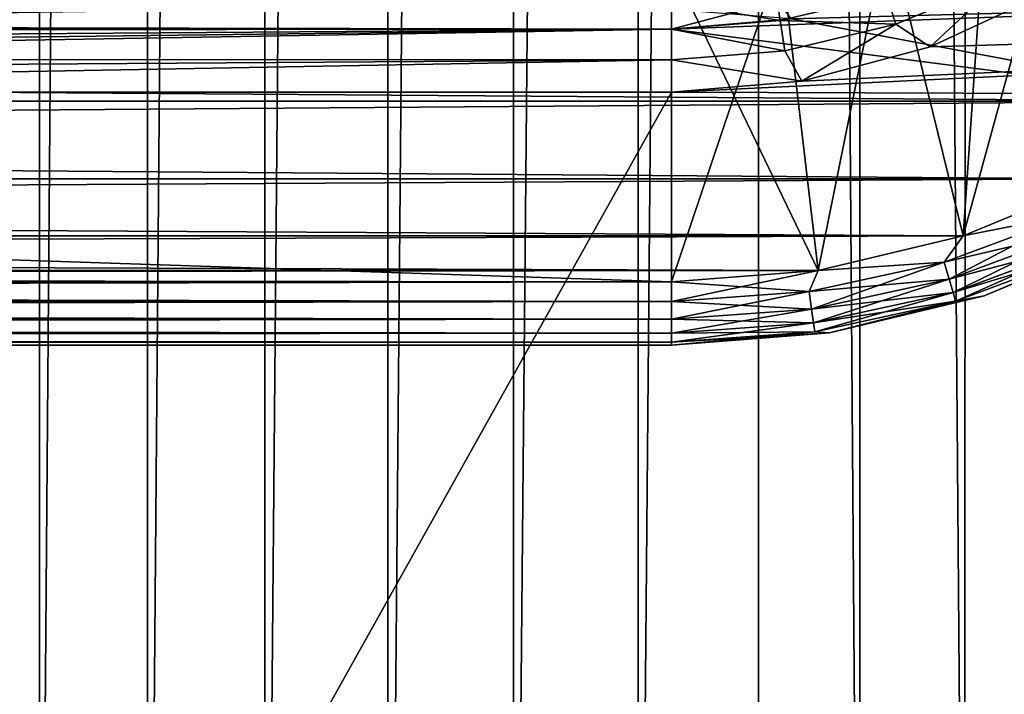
# Model space of a CAD drawing. Header units: metres. Extents: x -86 to 86, y -57 to 57.
# Tile 140 of 256: x 32 to 40, y -48 to -43. Entities that reach past the tile are written whole.
import ezdxf

# ---------------------------------------------------------------- set-up
doc = ezdxf.new("R2010")
doc.units = ezdxf.units.M
doc.layers.add('solid_125286', color=7, linetype='CONTINUOUS')

msp = doc.modelspace()

# ---------------------------------------------------------------- linework, layer by layer
at = {"layer": 'solid_125286'}
for points in [[(36.251842, 54.994244, -2), (36.251736, -54.994247, -2), (35.258888, -54.955368, -2)], [(36.251842, 54.994244, -2), (35.258888, -54.955368, -2), (35.258972, 54.955376, -2)], [(37.237957, 54.868595, -2), (36.251736, -54.994247, -2), (36.251842, 54.994244, -2)], [(35.258972, 54.955376, -2), (35.258888, -54.955368, -2), (34.285557, -54.753021, -2)], [(35.258972, 54.955376, -2), (34.285557, -54.753021, -2), (34.285618, 54.75304, -2)], [(37.237957, 54.868595, -2), (37.237858, -54.868614, -2), (36.251736, -54.994247, -2)], [(38.18959, 54.581974, -2), (37.237858, -54.868614, -2), (37.237957, 54.868595, -2)], [(34.285618, 54.75304, -2), (34.285557, -54.753021, -2), (33.359474, -54.392982, -2)], [(34.285618, 54.75304, -2), (33.359474, -54.392982, -2), (33.359512, 54.393002, -2)], [(38.18959, 54.581974, -2), (38.189449, -54.582031, -2), (37.237858, -54.868614, -2)], [(38.18959, 54.581974, -2), (38.990757, -54.3414, -2), (38.189449, -54.582031, -2)], [(38.994694, 54.340565, -2), (38.990757, -54.3414, -2), (38.18959, 54.581974, -2)], [(33.359512, 54.393002, -2), (33.359474, -54.392982, -2), (32.505146, -53.884754, -2)], [(33.359512, 54.393002, -2), (32.505146, -53.884754, -2), (32.505161, 53.884766, -2)], [(38.994694, 54.340565, -2), (39.821274, -54.237724, -2), (38.990757, -54.3414, -2)], [(39.82848, 54.237431, -2), (39.821274, -54.237724, -2), (38.994694, 54.340565, -2)], [(40.668133, 54.275387, -2), (40.65712, -54.273968, -2), (39.82848, 54.237431, -2)], [(39.82848, 54.237431, -2), (40.65712, -54.273968, -2), (39.821274, -54.237724, -2)], [(32.505161, 53.884766, -2), (32.505146, -53.884754, -2), (31.746595, -53.242641, -2)], [(32.505161, 53.884766, -2), (31.746595, -53.242641, -2), (31.746595, 53.242641, -2)], [(40.713818, -41.330288, 69.5), (40.900078, -44.185005, 69.5), (39.808067, -44.635948, 69.5)], [(40.000019, -41.830116, 69.5), (40.713818, -41.330288, 69.5), (39.808067, -44.635948, 69.5)], [(40.713818, -41.330288, 51.5), (40.900078, -44.185005, 51.5), (39.808067, -44.635948, 51.5)], [(40.000019, -41.830116, 51.5), (40.713818, -41.330288, 51.5), (39.808067, -44.635948, 51.5)], [(40.713818, -41.330288, 60.5), (40.900078, -44.185005, 60.5), (39.808067, -44.635948, 60.5)], [(40.000019, -41.830116, 60.5), (40.713818, -41.330288, 60.5), (39.808067, -44.635948, 60.5)], [(40.900078, -44.185005, 44.5), (40.713818, -41.330288, 44.5), (40.000019, -41.830116, 44.5)], [(40.713818, -41.330288, 53.5), (40.000019, -41.830116, 53.5), (40.900078, -44.185005, 53.5)], [(40.900078, -44.185005, 62.5), (40.713818, -41.330288, 62.5), (40.000019, -41.830116, 62.5)], [(39.808067, -44.635948, 44.5), (40.000019, -41.830116, 44.5), (39.210236, -42.198387, 44.5)], [(40.000019, -41.830116, 53.5), (39.210236, -42.198387, 53.5), (39.808067, -44.635948, 53.5)], [(39.808067, -44.635948, 62.5), (40.000019, -41.830116, 62.5), (39.210236, -42.198387, 62.5)], [(39.210239, -42.198383, 69.5), (40.000019, -41.830116, 69.5), (39.808067, -44.635948, 69.5)], [(39.210239, -42.198383, 51.5), (40.000019, -41.830116, 51.5), (39.808067, -44.635948, 51.5)], [(39.210239, -42.198383, 60.5), (40.000019, -41.830116, 60.5), (39.808067, -44.635948, 60.5)], [(39.808067, -44.635948, 44.5), (40.900078, -44.185005, 44.5), (40.000019, -41.830116, 44.5)], [(40.000019, -41.830116, 53.5), (39.808067, -44.635948, 53.5), (40.900078, -44.185005, 53.5)], [(39.808067, -44.635948, 62.5), (40.900078, -44.185005, 62.5), (40.000019, -41.830116, 62.5)], [(38.368114, -42.424034, 69.5), (39.210239, -42.198383, 69.5), (38.661774, -44.909374, 69.5)], [(38.368114, -42.424034, 51.5), (39.210239, -42.198383, 51.5), (38.661774, -44.909374, 51.5)], [(38.368114, -42.424034, 60.5), (39.210239, -42.198383, 60.5), (38.661774, -44.909374, 60.5)], [(38.661774, -44.909374, 44.5), (39.210236, -42.198387, 44.5), (38.368114, -42.424034, 44.5)], [(39.210236, -42.198387, 53.5), (38.368114, -42.424034, 53.5), (38.661774, -44.909374, 53.5)], [(38.661774, -44.909374, 62.5), (39.210236, -42.198387, 62.5), (38.368114, -42.424034, 62.5)], [(39.210239, -42.198383, 69.5), (39.808067, -44.635948, 69.5), (38.661774, -44.909374, 69.5)], [(39.210239, -42.198383, 51.5), (39.808067, -44.635948, 51.5), (38.661774, -44.909374, 51.5)], [(39.210239, -42.198383, 60.5), (39.808067, -44.635948, 60.5), (38.661774, -44.909374, 60.5)], [(38.661774, -44.909374, 44.5), (39.808067, -44.635948, 44.5), (39.210236, -42.198387, 44.5)], [(39.210236, -42.198387, 53.5), (38.661774, -44.909374, 53.5), (39.808067, -44.635948, 53.5)], [(38.661774, -44.909374, 62.5), (39.808067, -44.635948, 62.5), (39.210236, -42.198387, 62.5)], [(38.661774, -44.909374, 44.5), (38.368114, -42.424034, 44.5), (37.5, -42.5, 44.5)], [(38.368114, -42.424034, 69.5), (38.661774, -44.909374, 69.5), (37.5, -45, 69.5)], [(37.5, -42.5, 69.5), (38.368114, -42.424034, 69.5), (37.5, -45, 69.5)], [(38.368114, -42.424034, 53.5), (37.5, -42.5, 53.5), (38.661774, -44.909374, 53.5)], [(38.368114, -42.424034, 51.5), (38.661774, -44.909374, 51.5), (37.5, -45, 51.5)], [(37.5, -42.5, 51.5), (38.368114, -42.424034, 51.5), (37.5, -45, 51.5)], [(38.368114, -42.424034, 60.5), (38.661774, -44.909374, 60.5), (37.5, -45, 60.5)], [(37.5, -42.5, 60.5), (38.368114, -42.424034, 60.5), (37.5, -45, 60.5)], [(38.661774, -44.909374, 62.5), (38.368114, -42.424034, 62.5), (37.5, -42.5, 62.5)], [(-37.5, -45, 51.5), (-37.5, -42.5, 51.5), (37.5, -42.5, 51.5)], [(37.5, -45, 44.5), (37.5, -42.5, 44.5), (-37.5, -42.5, 44.5)], [(-37.5, -45, 44.5), (37.5, -45, 44.5), (-37.5, -42.5, 44.5)], [(-37.5, -45, 60.5), (-37.5, -42.5, 60.5), (37.5, -42.5, 60.5)], [(-37.5, -45, 53.5), (37.5, -45, 53.5), (-37.5, -42.5, 53.5)], [(37.5, -42.5, 53.5), (-37.5, -42.5, 53.5), (37.5, -45, 53.5)], [(-37.5, -45, 69.5), (-37.5, -42.5, 69.5), (37.5, -42.5, 69.5)], [(37.5, -45, 62.5), (37.5, -42.5, 62.5), (-37.5, -42.5, 62.5)], [(-37.5, -45, 62.5), (37.5, -45, 62.5), (-37.5, -42.5, 62.5)], [(-37.5, -45, 69.5), (37.5, -42.5, 69.5), (37.5, -45, 69.5)], [(-37.5, -45, 51.5), (37.5, -42.5, 51.5), (37.5, -45, 51.5)], [(-37.5, -45, 60.5), (37.5, -42.5, 60.5), (37.5, -45, 60.5)], [(37.5, -45, 44.5), (38.661774, -44.909374, 44.5), (37.5, -42.5, 44.5)], [(37.5, -42.5, 53.5), (37.5, -45, 53.5), (38.661774, -44.909374, 53.5)], [(37.5, -45, 62.5), (38.661774, -44.909374, 62.5), (37.5, -42.5, 62.5)], [(39.199802, -42.731457, 10.133582), (39.274437, -42.961151, 10.033804), (40.106899, -42.616329, 10.033804)], [(40.106899, -42.616329, 10.033804), (39.274437, -42.961151, 10.033804), (39.545441, -43.140511, 10)], [(40.106899, -42.616329, 10.033804), (39.545441, -43.140511, 10), (40.49678, -42.698009, 10)], [(37.5, -43.5, 10), (54.384724, -43.557079, 10), (53.86721, -42.706646, 10)], [(38.532448, -43.410397, 10), (37.5, -43.5, 10), (53.86721, -42.706646, 10)], [(38.328049, -42.728096, 10.292523), (37.5, -42.793262, 10.292523), (38.360497, -42.932957, 10.133582)], [(38.328049, -42.728096, 10.292523), (38.360497, -42.932957, 10.133582), (39.199802, -42.731457, 10.133582)], [(39.199802, -42.731457, 10.133582), (38.360497, -42.932957, 10.133582), (39.274437, -42.961151, 10.033804)], [(39.545441, -43.140511, 10), (38.532448, -43.410397, 10), (53.86721, -42.706646, 10)], [(40.49678, -42.698009, 10), (39.545441, -43.140511, 10), (53.86721, -42.706646, 10)], [(23.418167, -42.999939, 10.13401), (37.5, -43.000679, 10.133582), (37.5, -42.793262, 10.292523)], [(23.418167, -42.860226, 10.231438), (23.418167, -42.999939, 10.13401), (37.5, -42.793262, 10.292523)], [(38.33622, -42.779678, 42.475529), (38.446411, -42.917866, 42.5), (37.5, -43, 42.5)], [(38.33622, -42.779678, 42.475529), (37.5, -43, 42.5), (37.5, -42.845493, 42.475529)], [(38.360497, -42.932957, 10.133582), (37.5, -42.793262, 10.292523), (37.5, -43.000679, 10.133582)], [(37.5, -43, 71.5), (41.905605, -43.56963, 71.5), (42.803261, -42.803261, 71.5)], [(38.446411, -42.917866, 71.5), (37.5, -43, 71.5), (42.803261, -42.803261, 71.5)], [(38.446411, -42.917866, 42.5), (42.803261, -42.803261, 42.5), (41.905605, -43.56963, 42.5)], [(-37.5, -42.845493, 42.475529), (37.5, -43, 42.5), (-37.5, -43, 42.5)], [(-37.5, -42.845493, 42.475529), (37.5, -42.845493, 42.475529), (37.5, -43, 42.5)], [(37.5, -42.84594, 71.52433), (-37.5, -43, 71.5), (37.5, -43, 71.5)], [(-37.5, -42.84594, 71.52433), (-37.5, -43, 71.5), (37.5, -42.84594, 71.52433)], [(37.5, -42.84594, 71.52433), (37.5, -43, 71.5), (38.446411, -42.917866, 71.5)], [(37.5, -43, 42.5), (38.446411, -42.917866, 42.5), (41.905605, -43.56963, 42.5)], [(38.360497, -42.932957, 10.133582), (37.5, -43.000679, 10.133582), (38.398277, -43.171497, 10.033804)], [(38.360497, -42.932957, 10.133582), (38.398277, -43.171497, 10.033804), (39.274437, -42.961151, 10.033804)], [(39.274437, -42.961151, 10.033804), (38.398277, -43.171497, 10.033804), (38.532448, -43.410397, 10)], [(39.274437, -42.961151, 10.033804), (38.532448, -43.410397, 10), (39.545441, -43.140511, 10)], [(-37.5, -43, 42.5), (41.905605, -43.56963, 42.5), (-41.905605, -43.56963, 42.5)], [(37.5, -43, 71.5), (-41.905605, -43.56963, 71.5), (41.905605, -43.56963, 71.5)], [(-37.5, -43, 71.5), (-41.905605, -43.56963, 71.5), (37.5, -43, 71.5)], [(-37.5, -43, 42.5), (37.5, -43, 42.5), (41.905605, -43.56963, 42.5)], [(23.418167, -42.999939, 10.13401), (23.418167, -43.010509, 10.127991), (37.5, -43.000679, 10.133582)], [(23.418167, -43.241283, 10.034046), (37.5, -43.242191, 10.033804), (37.5, -43.000679, 10.133582)], [(23.418167, -43.172482, 10.055155), (23.418167, -43.241283, 10.034046), (37.5, -43.000679, 10.133582)], [(23.418167, -43.010509, 10.127991), (23.418167, -43.172482, 10.055155), (37.5, -43.000679, 10.133582)], [(38.398277, -43.171497, 10.033804), (37.5, -43.000679, 10.133582), (37.5, -43.242191, 10.033804)], [(38.398277, -43.171497, 10.033804), (37.5, -43.242191, 10.033804), (38.532448, -43.410397, 10)], [(23.418167, -43.241283, 10.034046), (23.418167, -43.337727, 10.013254), (37.5, -43.242191, 10.033804)], [(37.5, -43.242191, 10.033804), (23.418167, -43.5, 10), (37.5, -43.5, 10)], [(23.418167, -43.337727, 10.013254), (23.418167, -43.5, 10), (37.5, -43.242191, 10.033804)], [(37.5, -43.242191, 10.033804), (37.5, -43.5, 10), (38.532448, -43.410397, 10)], [(23.153057, -43.477154, 9.985218), (32.453701, -52.535534, 10), (23.295761, -43.474712, 9.997639)], [(32.270687, -52.718548, 9.965926), (32.453701, -52.535534, 10), (23.153057, -43.477154, 9.985218)], [(23.295761, -43.474712, 9.997639), (32.453701, -52.535534, 10), (23.418167, -43.5, 10)], [(37.5, -43.5, 10), (23.418167, -43.5, 10), (32.453701, -52.535534, 10)], [(37.5, -43.5, 10), (32.453701, -52.535534, 10), (54.384724, -43.557079, 10)], [(40.900078, -44.185005, 42.5), (-40.900078, -44.185005, 42.5), (-41.905605, -43.56963, 42.5)], [(41.905605, -43.56963, 42.5), (40.900078, -44.185005, 42.5), (-41.905605, -43.56963, 42.5)], [(-41.905605, -43.56963, 71.5), (-40.900078, -44.185005, 71.5), (41.905605, -43.56963, 71.5)], [(-40.900078, -44.185005, 71.5), (40.900078, -44.185005, 71.5), (41.905605, -43.56963, 71.5)], [(32.453701, -52.535534, 10), (55.047531, -44.644482, 10), (54.384724, -43.557079, 10)], [(39.808067, -44.635948, 42.5), (-39.808067, -44.635948, 42.5), (-40.900078, -44.185005, 42.5)], [(40.900078, -44.185005, 42.5), (39.808067, -44.635948, 42.5), (-40.900078, -44.185005, 42.5)], [(-40.900078, -44.185005, 71.5), (-39.808067, -44.635948, 71.5), (40.900078, -44.185005, 71.5)], [(-39.808067, -44.635948, 71.5), (39.808067, -44.635948, 71.5), (40.900078, -44.185005, 71.5)], [(40.679611, -44.462379, 44.475674), (40.900078, -44.185005, 44.5), (39.808067, -44.635948, 44.5)], [(40.679798, -44.462788, 69.524475), (39.808067, -44.635948, 69.5), (40.900078, -44.185005, 69.5)], [(40.679611, -44.462379, 53.475674), (40.900078, -44.185005, 53.5), (39.808067, -44.635948, 53.5)], [(40.679798, -44.462788, 51.524471), (39.808067, -44.635948, 51.5), (40.900078, -44.185005, 51.5)], [(40.679798, -44.462788, 60.524471), (39.808067, -44.635948, 60.5), (40.900078, -44.185005, 60.5)], [(40.679611, -44.462379, 62.475674), (40.900078, -44.185005, 62.5), (39.808067, -44.635948, 62.5)], [(40.679798, -44.462788, 42.524471), (39.808067, -44.635948, 42.5), (40.900078, -44.185005, 42.5)], [(40.679611, -44.462379, 71.47567), (40.900078, -44.185005, 71.5), (39.808067, -44.635948, 71.5)], [(40.679611, -44.462379, 44.475674), (39.808067, -44.635948, 44.5), (39.656399, -44.844017, 44.475674)], [(40.679611, -44.462379, 53.475674), (39.808067, -44.635948, 53.5), (39.656399, -44.844017, 53.475674)], [(40.679611, -44.462379, 62.475674), (39.808067, -44.635948, 62.5), (39.656399, -44.844017, 62.475674)], [(39.656399, -44.844017, 71.47567), (40.679611, -44.462379, 71.47567), (39.808067, -44.635948, 71.5)], [(40.737595, -44.589344, 71.404694), (40.679611, -44.462379, 71.47567), (39.656399, -44.844017, 71.47567)], [(40.679611, -44.462379, 62.475674), (39.656399, -44.844017, 62.475674), (40.737595, -44.589344, 62.404694)], [(40.679611, -44.462379, 44.475674), (39.656399, -44.844017, 44.475674), (40.737595, -44.589344, 44.404694)], [(40.679611, -44.462379, 53.475674), (39.656399, -44.844017, 53.475674), (40.737595, -44.589344, 53.404694)], [(40.679798, -44.462788, 69.524475), (39.656525, -44.844448, 69.524475), (39.808067, -44.635948, 69.5)], [(40.679798, -44.462788, 51.524471), (39.656525, -44.844448, 51.524471), (39.808067, -44.635948, 51.5)], [(40.679798, -44.462788, 60.524471), (39.656525, -44.844448, 60.524471), (39.808067, -44.635948, 60.5)], [(40.679798, -44.462788, 42.524471), (39.656525, -44.844448, 42.524471), (39.808067, -44.635948, 42.5)], [(39.695827, -44.978306, 69.595581), (39.656525, -44.844448, 69.524475), (40.679798, -44.462788, 69.524475)], [(39.695827, -44.978306, 42.595585), (39.656525, -44.844448, 42.524471), (40.679798, -44.462788, 42.524471)], [(39.695827, -44.978306, 51.595585), (39.656525, -44.844448, 51.524471), (40.679798, -44.462788, 51.524471)], [(39.695827, -44.978306, 60.595585), (39.656525, -44.844448, 60.524471), (40.679798, -44.462788, 60.524471)], [(40.737751, -44.589691, 69.595581), (39.695827, -44.978306, 69.595581), (40.679798, -44.462788, 69.524475)], [(40.737751, -44.589691, 42.595585), (39.695827, -44.978306, 42.595585), (40.679798, -44.462788, 42.524471)], [(40.737751, -44.589691, 51.595585), (39.695827, -44.978306, 51.595585), (40.679798, -44.462788, 51.524471)], [(40.737751, -44.589691, 60.595585), (39.695827, -44.978306, 60.595585), (40.679798, -44.462788, 60.524471)], [(39.695721, -44.97794, 71.404694), (40.737595, -44.589344, 71.404694), (39.656399, -44.844017, 71.47567)], [(39.656399, -44.844017, 62.475674), (39.695721, -44.97794, 62.404694), (40.737595, -44.589344, 62.404694)], [(39.656399, -44.844017, 44.475674), (39.695721, -44.97794, 44.404694), (40.737595, -44.589344, 44.404694)], [(39.656399, -44.844017, 53.475674), (39.695721, -44.97794, 53.404694), (40.737595, -44.589344, 53.404694)], [(40.783611, -44.690109, 71.294022), (40.737595, -44.589344, 71.404694), (39.695721, -44.97794, 71.404694)], [(40.737595, -44.589344, 62.404694), (39.695721, -44.97794, 62.404694), (40.783611, -44.690109, 62.294018)], [(40.737595, -44.589344, 44.404694), (39.695721, -44.97794, 44.404694), (40.783611, -44.690109, 44.294018)], [(40.737595, -44.589344, 53.404694), (39.695721, -44.97794, 53.404694), (40.783611, -44.690109, 53.294018)], [(39.727009, -45.084499, 69.70636), (39.695827, -44.978306, 69.595581), (40.737751, -44.589691, 69.595581)], [(39.727009, -45.084499, 42.70636), (39.695827, -44.978306, 42.595585), (40.737751, -44.589691, 42.595585)], [(39.727009, -45.084499, 51.70636), (39.695827, -44.978306, 51.595585), (40.737751, -44.589691, 51.595585)], [(39.727009, -45.084499, 60.70636), (39.695827, -44.978306, 60.595585), (40.737751, -44.589691, 60.595585)], [(40.78373, -44.690361, 69.70636), (39.727009, -45.084499, 69.70636), (40.737751, -44.589691, 69.595581)], [(40.78373, -44.690361, 42.70636), (39.727009, -45.084499, 42.70636), (40.737751, -44.589691, 42.595585)], [(40.78373, -44.690361, 51.70636), (39.727009, -45.084499, 51.70636), (40.737751, -44.589691, 51.595585)], [(40.78373, -44.690361, 60.70636), (39.727009, -45.084499, 60.70636), (40.737751, -44.589691, 60.595585)], [(38.661774, -44.909374, 42.5), (-38.661774, -44.909374, 42.5), (-39.808067, -44.635948, 42.5)], [(39.808067, -44.635948, 42.5), (38.661774, -44.909374, 42.5), (-39.808067, -44.635948, 42.5)], [(-39.808067, -44.635948, 71.5), (-38.661774, -44.909374, 71.5), (39.808067, -44.635948, 71.5)], [(-38.661774, -44.909374, 71.5), (38.661774, -44.909374, 71.5), (39.808067, -44.635948, 71.5)], [(32.453701, -52.535534, 10), (55.528103, -45.840694, 10), (55.047531, -44.644482, 10)], [(39.656399, -44.844017, 44.475674), (39.808067, -44.635948, 44.5), (38.661774, -44.909374, 44.5)], [(39.656525, -44.844448, 69.524475), (38.661774, -44.909374, 69.5), (39.808067, -44.635948, 69.5)], [(39.656399, -44.844017, 53.475674), (39.808067, -44.635948, 53.5), (38.661774, -44.909374, 53.5)], [(39.656525, -44.844448, 51.524471), (38.661774, -44.909374, 51.5), (39.808067, -44.635948, 51.5)], [(39.656525, -44.844448, 60.524471), (38.661774, -44.909374, 60.5), (39.808067, -44.635948, 60.5)], [(39.656399, -44.844017, 62.475674), (39.808067, -44.635948, 62.5), (38.661774, -44.909374, 62.5)], [(39.656525, -44.844448, 42.524471), (38.661774, -44.909374, 42.5), (39.808067, -44.635948, 42.5)], [(39.656399, -44.844017, 71.47567), (39.808067, -44.635948, 71.5), (38.661774, -44.909374, 71.5)], [(39.972137, -45.108452, 71), (41.131924, -44.628052, 71), (40.813152, -44.754795, 71.15451)], [(41.131924, -44.628052, 70), (41.131924, -44.628052, 71), (39.972137, -45.108452, 71)], [(39.972137, -45.108452, 70), (41.131924, -44.628052, 70), (39.972137, -45.108452, 71)], [(40.813213, -44.754929, 69.84594), (41.131924, -44.628052, 70), (39.972137, -45.108452, 70)], [(39.972137, -45.108452, 62), (39.972137, -45.108452, 61), (41.131924, -44.628052, 61)], [(40.813213, -44.754929, 60.84594), (41.131924, -44.628052, 61), (39.972137, -45.108452, 61)], [(41.131924, -44.628052, 62), (39.972137, -45.108452, 62), (41.131924, -44.628052, 61)], [(40.813152, -44.754795, 62.154507), (39.972137, -45.108452, 62), (41.131924, -44.628052, 62)], [(40.813152, -44.754795, 44.154507), (39.972137, -45.108452, 44), (41.131924, -44.628052, 44)], [(41.131924, -44.628052, 43), (41.131924, -44.628052, 44), (39.972137, -45.108452, 44)], [(39.972137, -45.108452, 43), (41.131924, -44.628052, 43), (39.972137, -45.108452, 44)], [(40.813213, -44.754929, 42.84594), (41.131924, -44.628052, 43), (39.972137, -45.108452, 43)], [(41.131924, -44.628052, 52), (39.972137, -45.108452, 52), (40.813213, -44.754929, 51.84594)], [(39.972137, -45.108452, 53), (39.972137, -45.108452, 52), (41.131924, -44.628052, 52)], [(39.972137, -45.108452, 53), (41.131924, -44.628052, 52), (41.131924, -44.628052, 53)], [(40.813152, -44.754795, 53.154507), (39.972137, -45.108452, 53), (41.131924, -44.628052, 53)], [(39.726933, -45.084232, 71.294022), (40.783611, -44.690109, 71.294022), (39.695721, -44.97794, 71.404694)], [(39.695721, -44.97794, 62.404694), (39.726933, -45.084232, 62.294018), (40.783611, -44.690109, 62.294018)], [(39.695721, -44.97794, 44.404694), (39.726933, -45.084232, 44.294018), (40.783611, -44.690109, 44.294018)], [(39.695721, -44.97794, 53.404694), (39.726933, -45.084232, 53.294018), (40.783611, -44.690109, 53.294018)], [(40.813152, -44.754795, 71.15451), (40.783611, -44.690109, 71.294022), (39.726933, -45.084232, 71.294022)], [(40.783611, -44.690109, 62.294018), (39.726933, -45.084232, 62.294018), (40.813152, -44.754795, 62.154507)], [(40.783611, -44.690109, 44.294018), (39.726933, -45.084232, 44.294018), (40.813152, -44.754795, 44.154507)], [(40.783611, -44.690109, 53.294018), (39.726933, -45.084232, 53.294018), (40.813152, -44.754795, 53.154507)], [(39.746967, -45.152462, 71.15451), (40.813152, -44.754795, 71.15451), (39.726933, -45.084232, 71.294022)], [(39.726933, -45.084232, 62.294018), (39.746967, -45.152462, 62.154507), (40.813152, -44.754795, 62.154507)], [(39.726933, -45.084232, 44.294018), (39.746967, -45.152462, 44.154507), (40.813152, -44.754795, 44.154507)], [(39.726933, -45.084232, 53.294018), (39.746967, -45.152462, 53.154507), (40.813152, -44.754795, 53.154507)], [(39.747005, -45.152603, 69.84594), (39.727009, -45.084499, 69.70636), (40.78373, -44.690361, 69.70636)], [(39.747005, -45.152603, 42.84594), (39.727009, -45.084499, 42.70636), (40.78373, -44.690361, 42.70636)], [(39.747005, -45.152603, 51.84594), (39.727009, -45.084499, 51.70636), (40.78373, -44.690361, 51.70636)], [(39.747005, -45.152603, 60.84594), (39.727009, -45.084499, 60.70636), (40.78373, -44.690361, 60.70636)], [(39.972137, -45.108452, 71), (40.813152, -44.754795, 71.15451), (39.746967, -45.152462, 71.15451)], [(40.813152, -44.754795, 62.154507), (39.746967, -45.152462, 62.154507), (39.972137, -45.108452, 62)], [(40.813152, -44.754795, 44.154507), (39.746967, -45.152462, 44.154507), (39.972137, -45.108452, 44)], [(40.813152, -44.754795, 53.154507), (39.746967, -45.152462, 53.154507), (39.972137, -45.108452, 53)], [(40.813213, -44.754929, 69.84594), (39.747005, -45.152603, 69.84594), (40.78373, -44.690361, 69.70636)], [(40.813213, -44.754929, 42.84594), (39.747005, -45.152603, 42.84594), (40.78373, -44.690361, 42.70636)], [(40.813213, -44.754929, 51.84594), (39.747005, -45.152603, 51.84594), (40.78373, -44.690361, 51.70636)], [(40.813213, -44.754929, 60.84594), (39.747005, -45.152603, 60.84594), (40.78373, -44.690361, 60.70636)], [(40.813213, -44.754929, 69.84594), (39.972137, -45.108452, 70), (39.747005, -45.152603, 69.84594)], [(40.813213, -44.754929, 60.84594), (39.972137, -45.108452, 61), (39.747005, -45.152603, 60.84594)], [(40.813213, -44.754929, 42.84594), (39.972137, -45.108452, 43), (39.747005, -45.152603, 42.84594)], [(39.972137, -45.108452, 52), (39.747005, -45.152603, 51.84594), (40.813213, -44.754929, 51.84594)], [(37.5, -45, 42.5), (-37.5, -45, 42.5), (-38.661774, -44.909374, 42.5)], [(38.661774, -44.909374, 42.5), (37.5, -45, 42.5), (-38.661774, -44.909374, 42.5)], [(-38.661774, -44.909374, 71.5), (-37.5, -45, 71.5), (38.661774, -44.909374, 71.5)], [(-37.5, -45, 71.5), (37.5, -45, 71.5), (38.661774, -44.909374, 71.5)], [(38.589287, -45.076153, 44.475674), (38.661774, -44.909374, 44.5), (37.5, -45, 44.5)], [(37.5, -45.154507, 69.524475), (37.5, -45, 69.5), (38.661774, -44.909374, 69.5)], [(38.589352, -45.076595, 69.524475), (37.5, -45.154507, 69.524475), (38.661774, -44.909374, 69.5)], [(38.589287, -45.076153, 53.475674), (38.661774, -44.909374, 53.5), (37.5, -45, 53.5)], [(37.5, -45.154507, 51.524471), (37.5, -45, 51.5), (38.661774, -44.909374, 51.5)], [(38.589352, -45.076595, 51.524471), (37.5, -45.154507, 51.524471), (38.661774, -44.909374, 51.5)], [(37.5, -45.154507, 60.524471), (37.5, -45, 60.5), (38.661774, -44.909374, 60.5)], [(38.589352, -45.076595, 60.524471), (37.5, -45.154507, 60.524471), (38.661774, -44.909374, 60.5)], [(38.589287, -45.076153, 62.475674), (38.661774, -44.909374, 62.5), (37.5, -45, 62.5)], [(37.5, -45.154507, 42.524471), (37.5, -45, 42.5), (38.661774, -44.909374, 42.5)], [(38.589352, -45.076595, 42.524471), (37.5, -45.154507, 42.524471), (38.661774, -44.909374, 42.5)], [(38.589287, -45.076153, 71.47567), (38.661774, -44.909374, 71.5), (37.5, -45, 71.5)], [(39.656399, -44.844017, 44.475674), (38.661774, -44.909374, 44.5), (38.589287, -45.076153, 44.475674)], [(39.656399, -44.844017, 53.475674), (38.661774, -44.909374, 53.5), (38.589287, -45.076153, 53.475674)], [(39.656399, -44.844017, 62.475674), (38.661774, -44.909374, 62.5), (38.589287, -45.076153, 62.475674)], [(38.589287, -45.076153, 71.47567), (39.656399, -44.844017, 71.47567), (38.661774, -44.909374, 71.5)], [(39.695721, -44.97794, 71.404694), (39.656399, -44.844017, 71.47567), (38.589287, -45.076153, 71.47567)], [(39.656399, -44.844017, 62.475674), (38.589287, -45.076153, 62.475674), (39.695721, -44.97794, 62.404694)], [(39.656399, -44.844017, 44.475674), (38.589287, -45.076153, 44.475674), (39.695721, -44.97794, 44.404694)], [(39.656399, -44.844017, 53.475674), (38.589287, -45.076153, 53.475674), (39.695721, -44.97794, 53.404694)], [(39.656525, -44.844448, 69.524475), (38.589352, -45.076595, 69.524475), (38.661774, -44.909374, 69.5)], [(39.656525, -44.844448, 51.524471), (38.589352, -45.076595, 51.524471), (38.661774, -44.909374, 51.5)], [(39.656525, -44.844448, 60.524471), (38.589352, -45.076595, 60.524471), (38.661774, -44.909374, 60.5)], [(39.656525, -44.844448, 42.524471), (38.589352, -45.076595, 42.524471), (38.661774, -44.909374, 42.5)], [(38.609203, -45.214687, 69.595581), (38.589352, -45.076595, 69.524475), (39.656525, -44.844448, 69.524475)], [(38.609203, -45.214687, 42.595585), (38.589352, -45.076595, 42.524471), (39.656525, -44.844448, 42.524471)], [(38.609203, -45.214687, 51.595585), (38.589352, -45.076595, 51.524471), (39.656525, -44.844448, 51.524471)], [(38.609203, -45.214687, 60.595585), (38.589352, -45.076595, 60.524471), (39.656525, -44.844448, 60.524471)], [(39.695827, -44.978306, 69.595581), (38.609203, -45.214687, 69.595581), (39.656525, -44.844448, 69.524475)], [(39.695827, -44.978306, 42.595585), (38.609203, -45.214687, 42.595585), (39.656525, -44.844448, 42.524471)], [(39.695827, -44.978306, 51.595585), (38.609203, -45.214687, 51.595585), (39.656525, -44.844448, 51.524471)], [(39.695827, -44.978306, 60.595585), (38.609203, -45.214687, 60.595585), (39.656525, -44.844448, 60.524471)], [(38.60915, -45.21431, 71.404694), (39.695721, -44.97794, 71.404694), (38.589287, -45.076153, 71.47567)], [(38.589287, -45.076153, 62.475674), (38.60915, -45.21431, 62.404694), (39.695721, -44.97794, 62.404694)], [(38.589287, -45.076153, 44.475674), (38.60915, -45.21431, 44.404694), (39.695721, -44.97794, 44.404694)], [(38.589287, -45.076153, 53.475674), (38.60915, -45.21431, 53.404694), (39.695721, -44.97794, 53.404694)], [(39.726933, -45.084232, 71.294022), (39.695721, -44.97794, 71.404694), (38.60915, -45.21431, 71.404694)], [(39.695721, -44.97794, 62.404694), (38.60915, -45.21431, 62.404694), (39.726933, -45.084232, 62.294018)], [(39.695721, -44.97794, 44.404694), (38.60915, -45.21431, 44.404694), (39.726933, -45.084232, 44.294018)], [(39.695721, -44.97794, 53.404694), (38.60915, -45.21431, 53.404694), (39.726933, -45.084232, 53.294018)], [(38.624954, -45.324234, 69.70636), (38.609203, -45.214687, 69.595581), (39.695827, -44.978306, 69.595581)], [(38.624954, -45.324234, 42.70636), (38.609203, -45.214687, 42.595585), (39.695827, -44.978306, 42.595585)], [(38.624954, -45.324234, 51.70636), (38.609203, -45.214687, 51.595585), (39.695827, -44.978306, 51.595585)], [(38.624954, -45.324234, 60.70636), (38.609203, -45.214687, 60.595585), (39.695827, -44.978306, 60.595585)], [(39.727009, -45.084499, 69.70636), (38.624954, -45.324234, 69.70636), (39.695827, -44.978306, 69.595581)], [(39.727009, -45.084499, 42.70636), (38.624954, -45.324234, 42.70636), (39.695827, -44.978306, 42.595585)], [(39.727009, -45.084499, 51.70636), (38.624954, -45.324234, 51.70636), (39.695827, -44.978306, 51.595585)], [(39.727009, -45.084499, 60.70636), (38.624954, -45.324234, 60.70636), (39.695827, -44.978306, 60.595585)], [(-37.5, -45.15406, 44.475674), (37.5, -45, 44.5), (-37.5, -45, 44.5)], [(-37.5, -45.15406, 44.475674), (37.5, -45.15406, 44.475674), (37.5, -45, 44.5)], [(37.5, -45.154507, 69.524475), (-37.5, -45, 69.5), (37.5, -45, 69.5)], [(-37.5, -45.154507, 69.524475), (-37.5, -45, 69.5), (37.5, -45.154507, 69.524475)], [(-37.5, -45.15406, 53.475674), (37.5, -45, 53.5), (-37.5, -45, 53.5)], [(37.5, -45.15406, 53.475674), (37.5, -45, 53.5), (-37.5, -45.15406, 53.475674)], [(37.5, -45.154507, 51.524471), (-37.5, -45, 51.5), (37.5, -45, 51.5)], [(37.5, -45.154507, 51.524471), (-37.5, -45.154507, 51.524471), (-37.5, -45, 51.5)], [(37.5, -45.154507, 60.524471), (-37.5, -45, 60.5), (37.5, -45, 60.5)], [(37.5, -45.154507, 60.524471), (-37.5, -45.154507, 60.524471), (-37.5, -45, 60.5)], [(-37.5, -45.15406, 62.475674), (37.5, -45, 62.5), (-37.5, -45, 62.5)], [(37.5, -45.15406, 62.475674), (37.5, -45, 62.5), (-37.5, -45.15406, 62.475674)], [(37.5, -45.154507, 42.524471), (-37.5, -45, 42.5), (37.5, -45, 42.5)], [(-37.5, -45.154507, 42.524471), (-37.5, -45, 42.5), (37.5, -45.154507, 42.524471)], [(-37.5, -45.15406, 71.47567), (37.5, -45, 71.5), (-37.5, -45, 71.5)], [(37.5, -45.15406, 71.47567), (37.5, -45, 71.5), (-37.5, -45.15406, 71.47567)], [(38.589287, -45.076153, 44.475674), (37.5, -45, 44.5), (37.5, -45.15406, 44.475674)], [(38.589287, -45.076153, 53.475674), (37.5, -45, 53.5), (37.5, -45.15406, 53.475674)], [(38.589287, -45.076153, 62.475674), (37.5, -45, 62.5), (37.5, -45.15406, 62.475674)], [(38.589287, -45.076153, 71.47567), (37.5, -45, 71.5), (37.5, -45.15406, 71.47567)], [(38.60915, -45.21431, 71.404694), (38.589287, -45.076153, 71.47567), (37.5, -45.15406, 71.47567)], [(38.589287, -45.076153, 62.475674), (37.5, -45.15406, 62.475674), (38.60915, -45.21431, 62.404694)], [(38.589287, -45.076153, 44.475674), (37.5, -45.15406, 44.475674), (38.60915, -45.21431, 44.404694)], [(38.589287, -45.076153, 53.475674), (37.5, -45.15406, 53.475674), (38.60915, -45.21431, 53.404694)], [(37.5, -45.294018, 69.595581), (37.5, -45.154507, 69.524475), (38.589352, -45.076595, 69.524475)], [(38.609203, -45.214687, 69.595581), (37.5, -45.294018, 69.595581), (38.589352, -45.076595, 69.524475)], [(37.5, -45.294018, 42.595585), (37.5, -45.154507, 42.524471), (38.589352, -45.076595, 42.524471)], [(38.609203, -45.214687, 42.595585), (37.5, -45.294018, 42.595585), (38.589352, -45.076595, 42.524471)], [(37.5, -45.294018, 51.595585), (37.5, -45.154507, 51.524471), (38.589352, -45.076595, 51.524471)], [(38.609203, -45.214687, 51.595585), (37.5, -45.294018, 51.595585), (38.589352, -45.076595, 51.524471)], [(37.5, -45.294018, 60.595585), (37.5, -45.154507, 60.524471), (38.589352, -45.076595, 60.524471)], [(38.609203, -45.214687, 60.595585), (37.5, -45.294018, 60.595585), (38.589352, -45.076595, 60.524471)], [(38.624916, -45.323959, 71.294022), (39.726933, -45.084232, 71.294022), (38.60915, -45.21431, 71.404694)], [(38.60915, -45.21431, 62.404694), (38.624916, -45.323959, 62.294018), (39.726933, -45.084232, 62.294018)], [(38.60915, -45.21431, 44.404694), (38.624916, -45.323959, 44.294018), (39.726933, -45.084232, 44.294018)], [(38.60915, -45.21431, 53.404694), (38.624916, -45.323959, 53.294018), (39.726933, -45.084232, 53.294018)], [(39.746967, -45.152462, 71.15451), (39.726933, -45.084232, 71.294022), (38.624916, -45.323959, 71.294022)], [(39.726933, -45.084232, 62.294018), (38.624916, -45.323959, 62.294018), (39.746967, -45.152462, 62.154507)], [(39.726933, -45.084232, 44.294018), (38.624916, -45.323959, 44.294018), (39.746967, -45.152462, 44.154507)], [(39.726933, -45.084232, 53.294018), (38.624916, -45.323959, 53.294018), (39.746967, -45.152462, 53.154507)], [(38.635056, -45.394493, 69.84594), (38.624954, -45.324234, 69.70636), (39.727009, -45.084499, 69.70636)], [(38.635056, -45.394493, 42.84594), (38.624954, -45.324234, 42.70636), (39.727009, -45.084499, 42.70636)], [(38.635056, -45.394493, 51.84594), (38.624954, -45.324234, 51.70636), (39.727009, -45.084499, 51.70636)], [(38.635056, -45.394493, 60.84594), (38.624954, -45.324234, 60.70636), (39.727009, -45.084499, 60.70636)], [(39.747005, -45.152603, 69.84594), (38.635056, -45.394493, 69.84594), (39.727009, -45.084499, 69.70636)], [(39.747005, -45.152603, 42.84594), (38.635056, -45.394493, 42.84594), (39.727009, -45.084499, 42.70636)], [(39.747005, -45.152603, 51.84594), (38.635056, -45.394493, 51.84594), (39.727009, -45.084499, 51.70636)], [(39.747005, -45.152603, 60.84594), (38.635056, -45.394493, 60.84594), (39.727009, -45.084499, 60.70636)], [(38.751476, -45.401508, 71), (39.972137, -45.108452, 71), (39.746967, -45.152462, 71.15451)], [(39.972137, -45.108452, 70), (39.972137, -45.108452, 71), (38.751476, -45.401508, 71)], [(38.751476, -45.401508, 70), (39.972137, -45.108452, 70), (38.751476, -45.401508, 71)], [(39.747005, -45.152603, 69.84594), (39.972137, -45.108452, 70), (38.751476, -45.401508, 70)], [(38.751476, -45.401508, 62), (38.751476, -45.401508, 61), (39.972137, -45.108452, 61)], [(39.747005, -45.152603, 60.84594), (39.972137, -45.108452, 61), (38.751476, -45.401508, 61)], [(39.972137, -45.108452, 62), (38.751476, -45.401508, 62), (39.972137, -45.108452, 61)], [(39.746967, -45.152462, 62.154507), (38.751476, -45.401508, 62), (39.972137, -45.108452, 62)], [(39.746967, -45.152462, 44.154507), (38.751476, -45.401508, 44), (39.972137, -45.108452, 44)], [(39.972137, -45.108452, 43), (39.972137, -45.108452, 44), (38.751476, -45.401508, 44)], [(38.751476, -45.401508, 43), (39.972137, -45.108452, 43), (38.751476, -45.401508, 44)], [(39.747005, -45.152603, 42.84594), (39.972137, -45.108452, 43), (38.751476, -45.401508, 43)], [(39.972137, -45.108452, 52), (38.751476, -45.401508, 52), (39.747005, -45.152603, 51.84594)], [(38.751476, -45.401508, 53), (38.751476, -45.401508, 52), (39.972137, -45.108452, 52)], [(38.751476, -45.401508, 53), (39.972137, -45.108452, 52), (39.972137, -45.108452, 53)], [(39.746967, -45.152462, 53.154507), (38.751476, -45.401508, 53), (39.972137, -45.108452, 53)], [(37.5, -45.15406, 71.47567), (-37.5, -45.15406, 71.47567), (-37.5, -45.29364, 71.404694)], [(37.5, -45.29364, 71.404694), (37.5, -45.15406, 71.47567), (-37.5, -45.29364, 71.404694)], [(37.5, -45.15406, 53.475674), (-37.5, -45.15406, 53.475674), (-37.5, -45.29364, 53.404694)], [(37.5, -45.29364, 53.404694), (37.5, -45.15406, 53.475674), (-37.5, -45.29364, 53.404694)], [(37.5, -45.15406, 62.475674), (-37.5, -45.15406, 62.475674), (-37.5, -45.29364, 62.404694)], [(37.5, -45.29364, 62.404694), (37.5, -45.15406, 62.475674), (-37.5, -45.29364, 62.404694)], [(-37.5, -45.29364, 44.404694), (37.5, -45.29364, 44.404694), (37.5, -45.15406, 44.475674)], [(-37.5, -45.15406, 44.475674), (-37.5, -45.29364, 44.404694), (37.5, -45.15406, 44.475674)], [(-37.5, -45.154507, 69.524475), (37.5, -45.154507, 69.524475), (37.5, -45.294018, 69.595581)], [(-37.5, -45.294018, 69.595581), (-37.5, -45.154507, 69.524475), (37.5, -45.294018, 69.595581)], [(37.5, -45.294018, 51.595585), (-37.5, -45.294018, 51.595585), (-37.5, -45.154507, 51.524471)], [(37.5, -45.294018, 51.595585), (-37.5, -45.154507, 51.524471), (37.5, -45.154507, 51.524471)], [(37.5, -45.294018, 60.595585), (-37.5, -45.294018, 60.595585), (-37.5, -45.154507, 60.524471)], [(37.5, -45.294018, 60.595585), (-37.5, -45.154507, 60.524471), (37.5, -45.154507, 60.524471)], [(-37.5, -45.154507, 42.524471), (37.5, -45.154507, 42.524471), (37.5, -45.294018, 42.595585)], [(-37.5, -45.294018, 42.595585), (-37.5, -45.154507, 42.524471), (37.5, -45.294018, 42.595585)], [(38.60915, -45.21431, 71.404694), (37.5, -45.15406, 71.47567), (37.5, -45.29364, 71.404694)], [(38.60915, -45.21431, 62.404694), (37.5, -45.15406, 62.475674), (37.5, -45.29364, 62.404694)], [(37.5, -45.15406, 44.475674), (37.5, -45.29364, 44.404694), (38.60915, -45.21431, 44.404694)], [(38.60915, -45.21431, 53.404694), (37.5, -45.15406, 53.475674), (37.5, -45.29364, 53.404694)], [(38.624916, -45.323959, 71.294022), (38.60915, -45.21431, 71.404694), (37.5, -45.29364, 71.404694)], [(38.60915, -45.21431, 62.404694), (37.5, -45.29364, 62.404694), (38.624916, -45.323959, 62.294018)], [(38.60915, -45.21431, 44.404694), (37.5, -45.29364, 44.404694), (38.624916, -45.323959, 44.294018)], [(38.60915, -45.21431, 53.404694), (37.5, -45.29364, 53.404694), (38.624916, -45.323959, 53.294018)], [(37.5, -45.404694, 69.70636), (37.5, -45.294018, 69.595581), (38.609203, -45.214687, 69.595581)], [(38.624954, -45.324234, 69.70636), (37.5, -45.404694, 69.70636), (38.609203, -45.214687, 69.595581)], [(37.5, -45.404694, 42.70636), (37.5, -45.294018, 42.595585), (38.609203, -45.214687, 42.595585)], [(38.624954, -45.324234, 42.70636), (37.5, -45.404694, 42.70636), (38.609203, -45.214687, 42.595585)], [(37.5, -45.404694, 51.70636), (37.5, -45.294018, 51.595585), (38.609203, -45.214687, 51.595585)], [(38.624954, -45.324234, 51.70636), (37.5, -45.404694, 51.70636), (38.609203, -45.214687, 51.595585)], [(37.5, -45.404694, 60.70636), (37.5, -45.294018, 60.595585), (38.609203, -45.214687, 60.595585)], [(38.624954, -45.324234, 60.70636), (37.5, -45.404694, 60.70636), (38.609203, -45.214687, 60.595585)], [(38.635036, -45.394348, 71.15451), (39.746967, -45.152462, 71.15451), (38.624916, -45.323959, 71.294022)], [(38.624916, -45.323959, 62.294018), (38.635036, -45.394348, 62.154507), (39.746967, -45.152462, 62.154507)], [(38.624916, -45.323959, 44.294018), (38.635036, -45.394348, 44.154507), (39.746967, -45.152462, 44.154507)], [(38.624916, -45.323959, 53.294018), (38.635036, -45.394348, 53.154507), (39.746967, -45.152462, 53.154507)], [(38.751476, -45.401508, 71), (39.746967, -45.152462, 71.15451), (38.635036, -45.394348, 71.15451)], [(39.746967, -45.152462, 62.154507), (38.635036, -45.394348, 62.154507), (38.751476, -45.401508, 62)], [(39.746967, -45.152462, 44.154507), (38.635036, -45.394348, 44.154507), (38.751476, -45.401508, 44)], [(39.746967, -45.152462, 53.154507), (38.635036, -45.394348, 53.154507), (38.751476, -45.401508, 53)], [(39.747005, -45.152603, 69.84594), (38.751476, -45.401508, 70), (38.635056, -45.394493, 69.84594)], [(39.747005, -45.152603, 60.84594), (38.751476, -45.401508, 61), (38.635056, -45.394493, 60.84594)], [(39.747005, -45.152603, 42.84594), (38.751476, -45.401508, 43), (38.635056, -45.394493, 42.84594)], [(38.751476, -45.401508, 52), (38.635056, -45.394493, 51.84594), (39.747005, -45.152603, 51.84594)], [(37.5, -45.29364, 71.404694), (-37.5, -45.29364, 71.404694), (-37.5, -45.404415, 71.294022)], [(37.5, -45.404415, 71.294022), (37.5, -45.29364, 71.404694), (-37.5, -45.404415, 71.294022)], [(37.5, -45.29364, 53.404694), (-37.5, -45.29364, 53.404694), (-37.5, -45.404415, 53.294018)], [(37.5, -45.404415, 53.294018), (37.5, -45.29364, 53.404694), (-37.5, -45.404415, 53.294018)], [(37.5, -45.29364, 62.404694), (-37.5, -45.29364, 62.404694), (-37.5, -45.404415, 62.294018)], [(37.5, -45.404415, 62.294018), (37.5, -45.29364, 62.404694), (-37.5, -45.404415, 62.294018)], [(-37.5, -45.404415, 44.294018), (37.5, -45.404415, 44.294018), (37.5, -45.29364, 44.404694)], [(-37.5, -45.29364, 44.404694), (-37.5, -45.404415, 44.294018), (37.5, -45.29364, 44.404694)], [(-37.5, -45.294018, 69.595581), (37.5, -45.294018, 69.595581), (37.5, -45.404694, 69.70636)], [(-37.5, -45.404694, 69.70636), (-37.5, -45.294018, 69.595581), (37.5, -45.404694, 69.70636)], [(37.5, -45.404694, 51.70636), (-37.5, -45.404694, 51.70636), (-37.5, -45.294018, 51.595585)], [(37.5, -45.404694, 51.70636), (-37.5, -45.294018, 51.595585), (37.5, -45.294018, 51.595585)], [(37.5, -45.404694, 60.70636), (-37.5, -45.404694, 60.70636), (-37.5, -45.294018, 60.595585)], [(37.5, -45.404694, 60.70636), (-37.5, -45.294018, 60.595585), (37.5, -45.294018, 60.595585)], [(-37.5, -45.294018, 42.595585), (37.5, -45.294018, 42.595585), (37.5, -45.404694, 42.70636)], [(-37.5, -45.404694, 42.70636), (-37.5, -45.294018, 42.595585), (37.5, -45.404694, 42.70636)], [(38.624916, -45.323959, 71.294022), (37.5, -45.29364, 71.404694), (37.5, -45.404415, 71.294022)], [(38.624916, -45.323959, 62.294018), (37.5, -45.29364, 62.404694), (37.5, -45.404415, 62.294018)], [(37.5, -45.29364, 44.404694), (37.5, -45.404415, 44.294018), (38.624916, -45.323959, 44.294018)], [(38.624916, -45.323959, 53.294018), (37.5, -45.29364, 53.404694), (37.5, -45.404415, 53.294018)], [(38.635036, -45.394348, 71.15451), (38.624916, -45.323959, 71.294022), (37.5, -45.404415, 71.294022)], [(38.624916, -45.323959, 62.294018), (37.5, -45.404415, 62.294018), (38.635036, -45.394348, 62.154507)], [(38.624916, -45.323959, 44.294018), (37.5, -45.404415, 44.294018), (38.635036, -45.394348, 44.154507)], [(38.624916, -45.323959, 53.294018), (37.5, -45.404415, 53.294018), (38.635036, -45.394348, 53.154507)], [(37.5, -45.475674, 69.84594), (37.5, -45.404694, 69.70636), (38.624954, -45.324234, 69.70636)], [(38.635056, -45.394493, 69.84594), (37.5, -45.475674, 69.84594), (38.624954, -45.324234, 69.70636)], [(37.5, -45.475674, 42.84594), (37.5, -45.404694, 42.70636), (38.624954, -45.324234, 42.70636)], [(38.635056, -45.394493, 42.84594), (37.5, -45.475674, 42.84594), (38.624954, -45.324234, 42.70636)], [(37.5, -45.475674, 51.84594), (37.5, -45.404694, 51.70636), (38.624954, -45.324234, 51.70636)], [(38.635056, -45.394493, 51.84594), (37.5, -45.475674, 51.84594), (38.624954, -45.324234, 51.70636)], [(37.5, -45.475674, 60.84594), (37.5, -45.404694, 60.70636), (38.624954, -45.324234, 60.70636)], [(38.635056, -45.394493, 60.84594), (37.5, -45.475674, 60.84594), (38.624954, -45.324234, 60.70636)], [(37.5, -45.404415, 71.294022), (-37.5, -45.404415, 71.294022), (-37.5, -45.475529, 71.15451)], [(37.5, -45.475529, 71.15451), (37.5, -45.404415, 71.294022), (-37.5, -45.475529, 71.15451)], [(37.5, -45.404415, 53.294018), (-37.5, -45.404415, 53.294018), (-37.5, -45.475529, 53.154507)], [(37.5, -45.475529, 53.154507), (37.5, -45.404415, 53.294018), (-37.5, -45.475529, 53.154507)], [(37.5, -45.404415, 62.294018), (-37.5, -45.404415, 62.294018), (-37.5, -45.475529, 62.154507)], [(37.5, -45.475529, 62.154507), (37.5, -45.404415, 62.294018), (-37.5, -45.475529, 62.154507)], [(-37.5, -45.475529, 44.154507), (37.5, -45.475529, 44.154507), (37.5, -45.404415, 44.294018)], [(-37.5, -45.404415, 44.294018), (-37.5, -45.475529, 44.154507), (37.5, -45.404415, 44.294018)], [(-37.5, -45.404694, 69.70636), (37.5, -45.404694, 69.70636), (37.5, -45.475674, 69.84594)], [(-37.5, -45.475674, 69.84594), (-37.5, -45.404694, 69.70636), (37.5, -45.475674, 69.84594)], [(37.5, -45.475674, 51.84594), (-37.5, -45.475674, 51.84594), (-37.5, -45.404694, 51.70636)], [(37.5, -45.475674, 51.84594), (-37.5, -45.404694, 51.70636), (37.5, -45.404694, 51.70636)], [(37.5, -45.475674, 60.84594), (-37.5, -45.475674, 60.84594), (-37.5, -45.404694, 60.70636)], [(37.5, -45.475674, 60.84594), (-37.5, -45.404694, 60.70636), (37.5, -45.404694, 60.70636)], [(-37.5, -45.404694, 42.70636), (37.5, -45.404694, 42.70636), (37.5, -45.475674, 42.84594)], [(-37.5, -45.475674, 42.84594), (-37.5, -45.404694, 42.70636), (37.5, -45.475674, 42.84594)], [(38.635036, -45.394348, 71.15451), (37.5, -45.404415, 71.294022), (37.5, -45.475529, 71.15451)], [(38.751476, -45.401508, 71), (38.635036, -45.394348, 71.15451), (37.5, -45.475529, 71.15451)], [(38.635036, -45.394348, 62.154507), (37.5, -45.404415, 62.294018), (37.5, -45.475529, 62.154507)], [(38.635036, -45.394348, 62.154507), (37.5, -45.475529, 62.154507), (38.751476, -45.401508, 62)], [(38.635036, -45.394348, 44.154507), (37.5, -45.475529, 44.154507), (38.751476, -45.401508, 44)], [(37.5, -45.404415, 44.294018), (37.5, -45.475529, 44.154507), (38.635036, -45.394348, 44.154507)], [(38.635036, -45.394348, 53.154507), (37.5, -45.404415, 53.294018), (37.5, -45.475529, 53.154507)], [(38.635036, -45.394348, 53.154507), (37.5, -45.475529, 53.154507), (38.751476, -45.401508, 53)], [(38.635056, -45.394493, 69.84594), (38.751476, -45.401508, 70), (37.5, -45.5, 70)], [(38.635056, -45.394493, 69.84594), (37.5, -45.5, 70), (37.5, -45.475674, 69.84594)], [(38.635056, -45.394493, 60.84594), (38.751476, -45.401508, 61), (37.5, -45.5, 61)], [(38.635056, -45.394493, 60.84594), (37.5, -45.5, 61), (37.5, -45.475674, 60.84594)], [(38.635056, -45.394493, 42.84594), (38.751476, -45.401508, 43), (37.5, -45.5, 43)], [(38.635056, -45.394493, 42.84594), (37.5, -45.5, 43), (37.5, -45.475674, 42.84594)], [(37.5, -45.5, 52), (37.5, -45.475674, 51.84594), (38.635056, -45.394493, 51.84594)], [(38.751476, -45.401508, 52), (37.5, -45.5, 52), (38.635056, -45.394493, 51.84594)], [(38.751476, -45.401508, 71), (37.5, -45.475529, 71.15451), (37.5, -45.5, 71)], [(38.751476, -45.401508, 70), (38.751476, -45.401508, 71), (37.5, -45.5, 71)], [(38.751476, -45.401508, 70), (37.5, -45.5, 71), (37.5, -45.5, 70)], [(38.751476, -45.401508, 62), (37.5, -45.475529, 62.154507), (37.5, -45.5, 62)], [(38.751476, -45.401508, 61), (37.5, -45.5, 62), (37.5, -45.5, 61)], [(38.751476, -45.401508, 62), (37.5, -45.5, 62), (38.751476, -45.401508, 61)], [(37.5, -45.475529, 44.154507), (37.5, -45.5, 44), (38.751476, -45.401508, 44)], [(38.751476, -45.401508, 43), (38.751476, -45.401508, 44), (37.5, -45.5, 44)], [(37.5, -45.5, 43), (38.751476, -45.401508, 43), (37.5, -45.5, 44)], [(37.5, -45.5, 53), (37.5, -45.5, 52), (38.751476, -45.401508, 52)], [(38.751476, -45.401508, 53), (37.5, -45.5, 53), (38.751476, -45.401508, 52)], [(38.751476, -45.401508, 53), (37.5, -45.475529, 53.154507), (37.5, -45.5, 53)], [(37.5, -45.475529, 71.15451), (-37.5, -45.475529, 71.15451), (-37.5, -45.5, 71)], [(37.5, -45.5, 71), (37.5, -45.475529, 71.15451), (-37.5, -45.5, 71)], [(37.5, -45.475529, 53.154507), (-37.5, -45.475529, 53.154507), (-37.5, -45.5, 53)], [(37.5, -45.475529, 53.154507), (-37.5, -45.5, 53), (37.5, -45.5, 53)], [(37.5, -45.475529, 62.154507), (-37.5, -45.475529, 62.154507), (-37.5, -45.5, 62)], [(37.5, -45.475529, 62.154507), (-37.5, -45.5, 62), (37.5, -45.5, 62)], [(-37.5, -45.5, 44), (37.5, -45.5, 44), (37.5, -45.475529, 44.154507)], [(-37.5, -45.475529, 44.154507), (-37.5, -45.5, 44), (37.5, -45.475529, 44.154507)], [(-37.5, -45.475674, 69.84594), (37.5, -45.475674, 69.84594), (37.5, -45.5, 70)], [(-37.5, -45.5, 70), (-37.5, -45.475674, 69.84594), (37.5, -45.5, 70)], [(37.5, -45.5, 52), (-37.5, -45.5, 52), (-37.5, -45.475674, 51.84594)], [(37.5, -45.5, 52), (-37.5, -45.475674, 51.84594), (37.5, -45.475674, 51.84594)], [(37.5, -45.5, 61), (-37.5, -45.5, 61), (-37.5, -45.475674, 60.84594)], [(37.5, -45.475674, 60.84594), (37.5, -45.5, 61), (-37.5, -45.475674, 60.84594)], [(-37.5, -45.475674, 42.84594), (37.5, -45.475674, 42.84594), (37.5, -45.5, 43)], [(-37.5, -45.5, 43), (-37.5, -45.475674, 42.84594), (37.5, -45.5, 43)], [(37.5, -45.5, 70), (37.5, -45.5, 71), (-37.5, -45.5, 71)], [(-37.5, -45.5, 70), (37.5, -45.5, 70), (-37.5, -45.5, 71)], [(37.5, -45.5, 52), (-37.5, -45.5, 53), (-37.5, -45.5, 52)], [(37.5, -45.5, 53), (-37.5, -45.5, 53), (37.5, -45.5, 52)], [(37.5, -45.5, 61), (-37.5, -45.5, 62), (-37.5, -45.5, 61)], [(37.5, -45.5, 61), (37.5, -45.5, 62), (-37.5, -45.5, 62)], [(-37.5, -45.5, 44), (37.5, -45.5, 43), (37.5, -45.5, 44)], [(-37.5, -45.5, 44), (-37.5, -45.5, 43), (37.5, -45.5, 43)], [(32.453701, -52.535534, 10), (55.804153, -47.103165, 10), (55.528103, -45.840694, 10)], [(32.453701, -52.535534, 10), (55.866577, -48.391716, 10), (55.804153, -47.103165, 10)]]:
    msp.add_3dface(points, dxfattribs=at)

doc.saveas('drawing.dxf')
